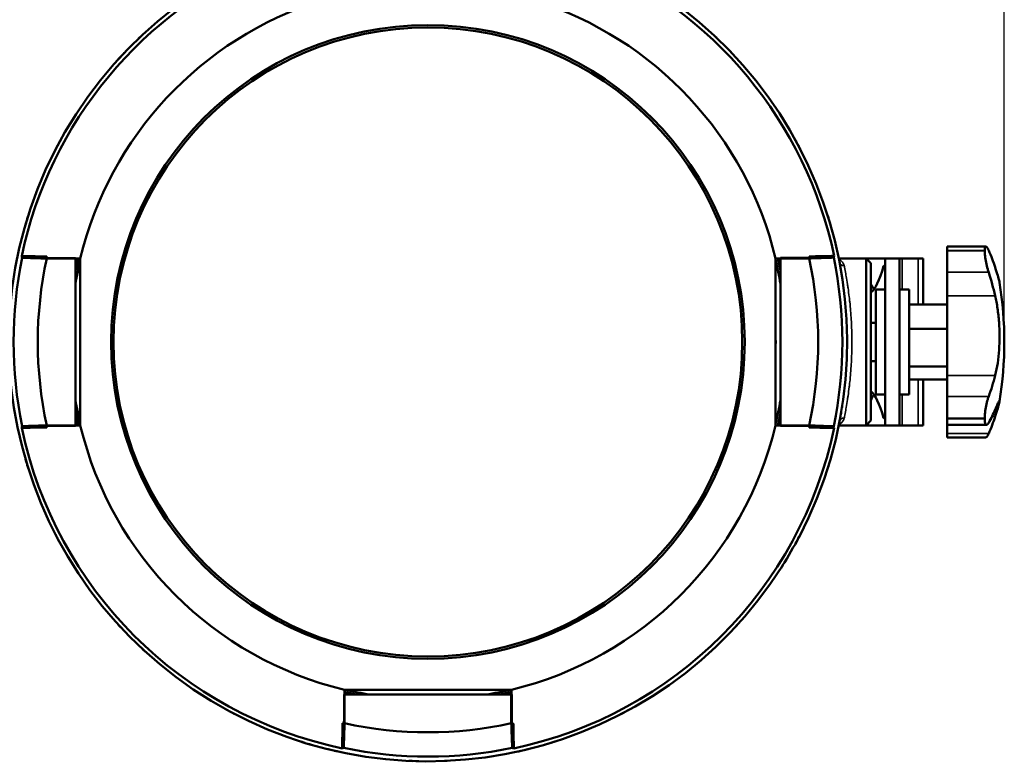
# Model space of a CAD drawing. Header units: millimetres. Extents: x 40 to 2195, y 40 to 1687.
# Tile 38 of 185: x 838 to 1045, y 274 to 430. Entities that reach past the tile are written whole.
import ezdxf

# ---------------------------------------------------------------- set-up
doc = ezdxf.new("R2010")
doc.units = ezdxf.units.MM
doc.header["$LTSCALE"] = 8
for name, color, linetype, lineweight in [('Dimension (ISO)', 7, 'Continuous', 25), ('Visible (ISO)', 7, 'Continuous', 50), ('Visible Narrow (ISO)', 7, 'Continuous', 35)]:
    doc.layers.add(name, color=color, linetype=linetype, lineweight=lineweight)
doc.styles.add('Note Text (ANSI)', font='tahoma.ttf')
doc.dimstyles.new('Default (ISO)', dxfattribs={"dimscale": 8, "dimtxt": 1, "dimasz": 2.5, "dimexe": 3.175, "dimexo": 0, "dimgap": 0.762, "dimtad": 1, "dimrnd": 1e-08, "dimzin": 0, "dimdsep": 46, "dimtxsty": 'Note Text (ANSI)', "dimcen": 0.09, "dimdle": 10, "dimclrd": 1, "dimclre": 1, "dimclrt": 1, "dimazin": 0, "dimtfac": 3.5052, "dimtmove": 0, "dimatfit": 3, "dimfxl": 1, "dimtolj": 1, "dimtzin": 0, "dimlwd": -1, "dimlwe": -1, "dimarcsym": 0})

# ---------------------------------------------------------------- blocks, each defined once
blk = doc.blocks.new('*D11')
at = {"layer": 'Defpoints', "color": 0, "transparency": 16777216}
for p in [(802.96, 490.32), (802.96, 362.32), (1044.96, 362.32)]:
    blk.add_point(p, dxfattribs=at)
at = {"layer": 'Dimension (ISO)', "color": 1, "transparency": 16777216}
for p, q in [((802.96, 362.32), (802.96, 515.72)), ((1044.96, 362.32), (1044.96, 515.72)), ((1024.96, 490.32), (822.96, 490.32))]:
    blk.add_line(p, q, dxfattribs=at)
for points in [[(822.96, 493.65), (822.96, 486.98), (802.96, 490.32)], [(1024.96, 493.65), (1024.96, 486.98), (1044.96, 490.32)]]:
    blk.add_solid(points, dxfattribs=at)
at = {"layer": 'Dimension (ISO)', "color": 1, "transparency": 16777216, "insert": (871.4, 506.88), "char_height": 8, "attachment_point": 1, "style": 'Note Text (ANSI)'}
blk.add_mtext('\\A1;242.00 mm [9.528 in]', dxfattribs=at)

msp = doc.modelspace()

# ---------------------------------------------------------------- linework, layer by layer
at = {"layer": 'Visible (ISO)'}
for p, q in [((1032.956, 382.343), (1032.956, 381.506)), ((1041.081, 382.343), (1032.956, 382.343)), ((1032.956, 381.506), (1032.956, 381.429)), ((1032.956, 381.429), (1032.956, 376.931)), ((1040.839, 381.506), (1040.839, 381.429)), ((849.956, 379.817), (843.93, 379.817)), ((843.956, 379.956), (843.956, 380.236)), ((844.956, 379.921), (843.956, 379.956)), ((849.956, 379.921), (844.956, 379.921)), ((849.956, 379.921), (849.956, 379.817)), ((849.956, 344.817), (849.956, 379.817)), ((850.971, 344.792), (850.971, 379.841)), ((996.941, 379.841), (996.941, 344.792)), ((1002.956, 379.942), (997.956, 379.938)), ((997.956, 379.938), (997.956, 379.833)), ((1003.979, 379.838), (997.956, 379.833)), ((997.956, 379.833), (997.956, 344.8)), ((1003.956, 379.977), (1002.956, 379.942)), ((1003.956, 380.257), (1003.956, 379.977)), ((1010.199, 379.817), (1015.956, 379.817)), ((1011.748, 378.317), (1011.749, 378.317)), ((1015.956, 344.817), (1015.956, 379.817)), ((1016.956, 378.817), (1015.956, 379.817)), ((1015.956, 379.817), (1019.956, 379.817)), ((1016.956, 345.817), (1016.956, 378.817)), ((1019.886, 378.317), (1019.675, 378.317)), ((1019.886, 378.317), (1019.956, 378.317)), ((1019.956, 379.817), (1022.956, 379.817)), ((1019.956, 344.817), (1019.956, 379.817)), ((1022.956, 379.817), (1023.484, 379.817)), ((1022.956, 379.817), (1022.956, 344.817)), ((1023.484, 379.817), (1026.901, 379.817)), ((1027.956, 379.817), (1026.901, 379.817)), ((1027.956, 379.817), (1027.956, 370.195)), ((1032.956, 371.982), (1032.956, 376.931)), ((1017.956, 351.317), (1017.956, 373.317)), ((1017.956, 373.317), (1019.956, 373.317)), ((1024.956, 373.317), (1022.956, 373.317)), ((1024.956, 373.317), (1024.956, 351.317)), ((1032.956, 370.195), (1024.956, 370.195)), ((1032.956, 355.263), (1032.956, 371.982)), ((1017.956, 366.317), (1016.956, 366.317)), ((1032.956, 365.053), (1024.956, 365.053)), ((1017.956, 358.317), (1016.956, 358.317)), ((1032.956, 357.174), (1024.956, 357.174)), ((1032.956, 354.438), (1024.956, 354.438)), ((1027.956, 354.438), (1027.956, 344.817)), ((1032.956, 350.866), (1032.956, 355.263)), ((1017.956, 351.317), (1019.956, 351.317)), ((1024.956, 351.317), (1022.956, 351.317)), ((1032.956, 350.866), (1032.956, 346.292)), ((1011.041, 346.317), (1011.041, 346.317)), ((1016.956, 345.817), (1015.956, 344.817)), ((1019.886, 346.317), (1019.675, 346.317)), ((1019.886, 346.317), (1019.956, 346.317)), ((1032.956, 346.292), (1032.956, 346.201)), ((1032.956, 346.201), (1032.956, 344.922)), ((1040.839, 346.292), (1040.839, 346.201)), ((843.93, 344.817), (849.956, 344.817)), ((843.956, 344.677), (844.956, 344.712)), ((843.956, 344.398), (843.956, 344.677)), ((844.956, 344.712), (849.956, 344.712)), ((849.956, 344.712), (849.956, 344.817)), ((997.956, 344.695), (997.956, 344.8)), ((997.956, 344.8), (1003.979, 344.795)), ((997.956, 344.695), (1002.956, 344.691)), ((1002.956, 344.691), (1003.956, 344.656)), ((1003.956, 344.656), (1003.956, 344.376)), ((1010.199, 344.817), (1015.956, 344.817)), ((1015.956, 344.817), (1019.956, 344.817)), ((1022.956, 344.817), (1019.956, 344.817)), ((1023.484, 344.817), (1022.956, 344.817)), ((1026.901, 344.817), (1023.484, 344.817)), ((1026.901, 344.817), (1027.956, 344.817)), ((1032.956, 343.093), (1032.956, 344.922)), ((1032.956, 344.922), (1041.209, 344.922)), ((1032.956, 343.093), (1032.956, 342.29)), ((1041.081, 342.29), (1032.956, 342.29)), ((906.352, 288.317), (906.352, 283.317)), ((906.352, 288.317), (906.456, 288.317)), ((941.481, 289.332), (906.432, 289.332)), ((941.456, 288.317), (906.456, 288.317)), ((906.456, 288.317), (906.456, 282.29)), ((941.561, 288.317), (941.456, 288.317)), ((941.456, 282.29), (941.456, 288.317)), ((941.561, 283.317), (941.561, 288.317)), ((906.352, 283.317), (906.317, 282.317)), ((941.596, 282.317), (941.561, 283.317)), ((906.317, 282.317), (906.037, 282.317)), ((941.875, 282.317), (941.596, 282.317))]:
    msp.add_line(p, q, dxfattribs=at)
for radius in [66.5, 66]:
    msp.add_circle((923.956, 362.317), radius, dxfattribs=at)
for centre, radius, start, end in [((923.956, 362.317), 88, 332.27941, 327.72059), ((923.956, 362.317), 87.18, 112.57449, 168.06845), ((923.956, 362.317), 87.18, 11.94825, 67.42551), ((923.956, 362.317), 75.057, 107.44382, 166.49798), ((923.956, 362.317), 75.057, 13.50202, 72.55618), ((923.956, 362.317), 87.005, 168.27911, 191.72089), ((923.956, 362.317), 81.918, 167.6649, 192.3351), ((923.956, 362.317), 75.5, 166.57826, 168.55986), ((923.956, 362.317), 75, 166.68851, 170.63321), ((923.956, 362.317), 75, 9.36679, 13.31149), ((923.956, 362.317), 75.5, 11.44014, 13.42174), ((923.956, 362.317), 81.918, 347.6498, 12.3502), ((923.956, 362.317), 87.005, 348.26245, 11.73755), ((967.008, 362.317), 77.949, 350.76719, 9.23281), ((923.956, 362.317), 73, 178.83675, 181.16325), ((923.956, 362.317), 73, 358.83675, 1.16325), ((923.956, 362.317), 75, 189.36679, 193.31149), ((923.956, 362.317), 75, 346.68851, 350.63321), ((923.956, 362.317), 75.5, 191.44014, 193.42174), ((923.956, 362.317), 75.5, 346.57826, 348.55986), ((923.956, 362.317), 87.18, 191.93155, 258.06845), ((923.956, 362.317), 75.057, 193.50202, 256.49798), ((923.956, 362.317), 75.057, 283.50202, 346.49798), ((923.956, 362.317), 87.18, 281.93155, 348.05175), ((923.956, 362.317), 87.99, 327.72032, 332.27968), ((923.956, 362.317), 75.5, 256.57826, 258.55986), ((923.956, 362.317), 75, 256.68851, 260.63321), ((923.956, 362.317), 73, 268.83675, 271.16325), ((923.956, 362.317), 75, 279.36679, 283.31149), ((923.956, 362.317), 75.5, 281.44014, 283.42174), ((923.956, 362.317), 81.918, 257.6649, 282.3351), ((923.956, 362.317), 87.005, 258.27911, 281.72089)]:
    msp.add_arc(centre, radius, start, end, dxfattribs=at)
for centre, major_axis, ratio, start_param, end_param in [((967.008, 368.32), (77.565, 0), 0.6295435, 0.1990725, 0.2741393), ((1019.675, 373.302), (0, 5.015), 0.0547966, 6.283183, 6.4657208), ((1016.083, 727.4), (0, 355.083), 0.054878, 3.1864298, 3.3244002), ((967.008, 358.568), (77.565, 0), 0.8744805, 0.1990725, 0.2741393), ((1019.088, 727.4), (0, 355.083), 0.054878, 3.0320095, 3.064423), ((967.008, 367.181), (77.565, 0), 0.7769653, 6.009046, 6.0841128), ((1016.083, -2.767), (0, 355.083), 0.054878, 6.1003778, 6.2383482), ((1019.088, -2.767), (0, 355.083), 0.054878, 0.0771696, 0.1095832), ((967.008, 355.559), (77.565, 0), 0.4850607, 6.009046, 6.0841128), ((1019.675, 351.331), (0, -5.015), 0.0547966, 6.1006498, 6.2831876), ((967.008, 356.313), (77.565, 0), 0.6295435, 6.009046, 6.0841128)]:
    msp.add_ellipse(centre, major_axis=major_axis, ratio=ratio, start_param=start_param, end_param=end_param, dxfattribs=at)
for points in [[(863.097, 425.878), (863.21, 425.987), (863.341, 426.112), (863.484, 426.246)], [(864.038, 426.766), (864.232, 426.947), (864.437, 427.136), (864.642, 427.322)], [(983.277, 427.317), (983.479, 427.133), (983.682, 426.946), (983.874, 426.767)], [(984.43, 426.246), (984.574, 426.11), (984.706, 425.984), (984.82, 425.874)], [(858.951, 421.632), (859.138, 421.837), (859.327, 422.042), (859.508, 422.236)], [(860.023, 422.785), (860.147, 422.917), (860.263, 423.039), (860.366, 423.147)], [(987.518, 423.176), (987.627, 423.063), (987.752, 422.932), (987.886, 422.789)], [(988.406, 422.235), (988.587, 422.041), (988.776, 421.836), (988.962, 421.631)], [(849.399, 409.063), (849.539, 409.286), (849.687, 409.52), (849.835, 409.752)], [(998.079, 409.749), (998.227, 409.519), (998.374, 409.285), (998.513, 409.063)], [(848.74, 407.995), (848.817, 408.122), (848.905, 408.266), (849.001, 408.421)], [(998.915, 408.416), (999.019, 408.247), (999.114, 408.091), (999.196, 407.956)], [(845.817, 402.792), (845.943, 403.035), (846.071, 403.28), (846.194, 403.511)], [(846.554, 404.183), (846.648, 404.357), (846.735, 404.518), (846.812, 404.656)], [(1001.104, 404.652), (1001.18, 404.514), (1001.266, 404.355), (1001.36, 404.183)], [(1001.718, 403.512), (1001.842, 403.279), (1001.972, 403.031), (1002.099, 402.785)], [(839.841, 388.173), (839.918, 388.426), (840.002, 388.692), (840.085, 388.956)], [(1007.83, 388.949), (1007.913, 388.688), (1007.995, 388.424), (1008.072, 388.174)], [(839.469, 386.933), (839.513, 387.084), (839.564, 387.257), (839.62, 387.445)], [(1008.293, 387.444), (1008.349, 387.255), (1008.401, 387.079), (1008.445, 386.927)], [(1009.142, 380.016), (1009.177, 380.132), (1009.212, 380.249), (1009.247, 380.365)], [(838.66, 380.34), (838.695, 380.224), (838.73, 380.108), (838.766, 379.991)], [(838.766, 379.991), (839.349, 379.971), (840.509, 379.932), (842.231, 379.874), (843.365, 379.836), (843.93, 379.817)], [(1003.979, 379.838), (1004.543, 379.857), (1005.677, 379.896), (1007.399, 379.956), (1008.559, 379.996), (1009.142, 380.016)], [(1010.411, 378.736), (1010.414, 378.72), (1010.421, 378.683), (1010.433, 378.619)], [(1010.426, 378.656), (1010.433, 378.62), (1010.442, 378.572), (1010.453, 378.514)], [(1010.726, 347.65), (1010.694, 347.463), (1010.661, 347.273), (1010.63, 347.095)], [(1010.929, 348.906), (1010.91, 348.788), (1010.889, 348.653), (1010.866, 348.508)], [(1010.582, 346.823), (1010.567, 346.739), (1010.552, 346.658), (1010.538, 346.582)], [(838.766, 344.642), (838.73, 344.526), (838.695, 344.409), (838.66, 344.293)], [(843.93, 344.817), (843.366, 344.797), (842.231, 344.759), (840.509, 344.701), (839.349, 344.662), (838.766, 344.642)], [(1009.142, 344.617), (1008.559, 344.637), (1007.399, 344.677), (1005.678, 344.737), (1004.543, 344.776), (1003.979, 344.795)], [(1009.247, 344.268), (1009.212, 344.384), (1009.177, 344.501), (1009.142, 344.617)], [(839.62, 337.189), (839.564, 337.378), (839.512, 337.554), (839.468, 337.706)], [(1008.443, 337.701), (1008.399, 337.55), (1008.348, 337.376), (1008.292, 337.188)], [(840.083, 335.684), (840, 335.945), (839.918, 336.209), (839.841, 336.459)], [(1008.072, 336.461), (1007.994, 336.208), (1007.911, 335.941), (1007.827, 335.677)], [(846.195, 321.121), (846.071, 321.355), (845.941, 321.602), (845.814, 321.848)], [(846.809, 319.981), (846.733, 320.119), (846.647, 320.278), (846.553, 320.45)], [(1001.359, 320.45), (1001.265, 320.276), (1001.178, 320.115), (1001.101, 319.977)], [(1002.096, 321.841), (1001.97, 321.598), (1001.841, 321.353), (1001.719, 321.122)], [(848.998, 316.217), (848.894, 316.386), (848.799, 316.542), (848.717, 316.677)], [(999.194, 316.672), (999.112, 316.538), (999.018, 316.384), (998.915, 316.217)], [(849.834, 314.884), (849.686, 315.114), (849.539, 315.348), (849.399, 315.57)], [(998.514, 315.571), (998.373, 315.347), (998.224, 315.11), (998.075, 314.877)], [(859.506, 302.398), (859.327, 302.591), (859.139, 302.796), (858.953, 302.999)], [(860.396, 301.456), (860.287, 301.57), (860.162, 301.701), (860.027, 301.843)], [(987.886, 301.843), (987.75, 301.699), (987.624, 301.567), (987.514, 301.453)], [(988.957, 302.996), (988.773, 302.794), (988.585, 302.591), (988.407, 302.399)], [(863.483, 298.387), (863.339, 298.523), (863.207, 298.649), (863.093, 298.759)], [(864.636, 297.316), (864.434, 297.5), (864.231, 297.688), (864.039, 297.866)], [(983.875, 297.867), (983.681, 297.686), (983.476, 297.497), (983.271, 297.311)], [(984.816, 298.755), (984.703, 298.646), (984.572, 298.521), (984.429, 298.387)], [(877.211, 287.759), (876.986, 287.9), (876.75, 288.049), (876.517, 288.198)], [(878.312, 287.079), (878.178, 287.161), (878.023, 287.255), (877.856, 287.358)], [(970.056, 287.358), (969.887, 287.254), (969.732, 287.159), (969.597, 287.077)], [(971.394, 288.197), (971.161, 288.048), (970.926, 287.899), (970.703, 287.759)], [(882.09, 284.914), (881.916, 285.008), (881.755, 285.095), (881.617, 285.172)], [(883.481, 284.177), (883.238, 284.303), (882.993, 284.432), (882.762, 284.554)], [(965.152, 284.555), (964.918, 284.431), (964.671, 284.301), (964.425, 284.174)], [(966.292, 285.169), (966.154, 285.093), (965.995, 285.007), (965.822, 284.913)], [(906.282, 277.126), (906.302, 277.709), (906.341, 278.869), (906.399, 280.591), (906.437, 281.726), (906.456, 282.29)], [(941.456, 282.29), (941.476, 281.726), (941.514, 280.591), (941.572, 278.869), (941.611, 277.709), (941.631, 277.126)], [(898.1, 278.201), (897.847, 278.278), (897.581, 278.362), (897.317, 278.446)], [(899.34, 277.83), (899.189, 277.874), (899.016, 277.925), (898.828, 277.981)], [(905.933, 277.02), (906.049, 277.055), (906.165, 277.09), (906.282, 277.126)], [(941.631, 277.126), (941.747, 277.09), (941.864, 277.055), (941.98, 277.02)], [(949.083, 277.98), (948.893, 277.923), (948.717, 277.872), (948.565, 277.827)], [(950.589, 278.443), (950.327, 278.36), (950.063, 278.278), (949.813, 278.201)], [(903.55, 276.715), (903.357, 276.761), (903.18, 276.804), (903.026, 276.842)], [(905.084, 276.364), (904.816, 276.423), (904.547, 276.483), (904.292, 276.542)], [(943.622, 276.542), (943.364, 276.483), (943.092, 276.422), (942.821, 276.362)], [(944.882, 276.841), (944.729, 276.803), (944.553, 276.761), (944.363, 276.715)], [(920.752, 274.375), (920.488, 274.385), (920.209, 274.396), (919.932, 274.409)], [(922.046, 274.337), (921.889, 274.341), (921.708, 274.345), (921.512, 274.35)], [(927.961, 274.408), (927.785, 274.4), (927.609, 274.392), (927.437, 274.385)]]:
    msp.add_open_spline(points, degree=3, dxfattribs=at)
for points, weights in [([(1003.956, 380.257), (1006.52, 380.309), (1009.247, 380.365)], [1.00688906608, 1.00492658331, 1.00197876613]), ([(838.66, 380.34), (841.39, 380.286), (843.956, 380.236)], [1.00197920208, 1.00493042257, 1.00689430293]), ([(849.957, 379.841), (850.468, 379.841), (850.972, 379.841)], [1.00195425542, 1.0016667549, 1.0013341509]), ([(996.94, 379.841), (997.445, 379.841), (997.956, 379.841)], [1.0013341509, 1.0016667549, 1.00195425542]), ([(843.956, 344.398), (841.39, 344.347), (838.66, 344.293)], [1.00689429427, 1.00493041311, 1.00197919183]), ([(850.972, 344.792), (850.468, 344.792), (849.957, 344.792)], [1.0013341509, 1.0016667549, 1.00195425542]), ([(997.956, 344.792), (997.445, 344.792), (996.94, 344.792)], [1.00195425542, 1.0016667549, 1.0013341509]), ([(1009.247, 344.268), (1006.52, 344.324), (1003.956, 344.376)], [1.00197875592, 1.00492657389, 1.00688905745]), ([(906.432, 288.317), (906.432, 288.828), (906.432, 289.333)], [1.00195425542, 1.0016667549, 1.0013341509]), ([(941.481, 289.333), (941.481, 288.828), (941.481, 288.317)], [1.0013341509, 1.0016667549, 1.00195425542]), ([(905.933, 277.02), (905.987, 279.75), (906.037, 282.317)], [1.00197919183, 1.00493041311, 1.00689429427]), ([(941.875, 282.317), (941.926, 279.75), (941.98, 277.02)], [1.00689429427, 1.00493041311, 1.00197919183])]:
    msp.add_rational_spline(points, weights, degree=2, dxfattribs=at)
for points, knots in [([(1040.839, 381.506), (1040.839, 381.795), (1040.865, 382.033), (1040.97, 382.319), (1041.048, 382.367), (1041.231, 382.293), (1041.35, 382.159), (1041.542, 381.823), (1041.609, 381.689), (1041.676, 381.54)], [-2.21339852, -2.21339852, -2.21339852, -2.21339852, -2.07805537, -2.07805537, -1.94271222, -1.94271222, -1.80131707, -1.80131707, -1.73056918, -1.73056918, -1.73056918, -1.73056918]), ([(1041.676, 376.931), (1041.609, 377.14), (1041.542, 377.363), (1041.35, 378.055), (1041.231, 378.55), (1041.048, 379.451), (1040.97, 379.916), (1040.865, 380.76), (1040.839, 381.139), (1040.839, 381.429)], [-0.48282934, -0.48282934, -0.48282934, -0.48282934, -0.41208145, -0.41208145, -0.2706863, -0.2706863, -0.13534315, -0.13534315, 0, 0, 0, 0]), ([(1043.041, 377.977), (1043.048, 377.953), (1043.056, 377.93), (1043.264, 377.279), (1043.434, 376.728), (1043.704, 375.816), (1043.803, 375.455), (1043.905, 375.041), (1043.931, 374.916), (1043.946, 374.823)], [7.6436281, 7.6436281, 7.6436281, 7.6436281, 7.65451694, 7.65451694, 7.94493409, 7.94493409, 8.23535124, 8.23535124, 8.40459002, 8.40459002, 8.40459002, 8.40459002]), ([(1043.041, 355.263), (1043.048, 355.292), (1043.056, 355.322), (1043.264, 356.138), (1043.434, 356.993), (1043.704, 358.778), (1043.803, 359.709), (1043.93, 361.545), (1043.963, 362.507), (1043.958, 364.473), (1043.921, 365.476), (1043.777, 367.455), (1043.669, 368.431), (1043.394, 370.29), (1043.227, 371.173), (1043.041, 371.982)], [7.6436281, 7.6436281, 7.6436281, 7.6436281, 7.6545169, 7.6545169, 7.9449341, 7.9449341, 8.2353512, 8.2353512, 8.5184037, 8.5184037, 8.8014561, 8.8014561, 9.0845086, 9.0845086, 9.367561, 9.367561, 9.367561, 9.367561]), ([(1040.839, 346.292), (1040.839, 346.639), (1040.865, 347.065), (1040.97, 347.972), (1041.048, 348.454), (1041.231, 349.355), (1041.35, 349.834), (1041.542, 350.478), (1041.609, 350.681), (1041.676, 350.866)], [-2.21339852, -2.21339852, -2.21339852, -2.21339852, -2.07805537, -2.07805537, -1.94271222, -1.94271222, -1.80131707, -1.80131707, -1.73056918, -1.73056918, -1.73056918, -1.73056918]), ([(1043.041, 346.656), (1043.048, 346.68), (1043.056, 346.703), (1043.264, 347.354), (1043.434, 347.905), (1043.704, 348.817), (1043.803, 349.178), (1043.93, 349.695), (1043.963, 349.872), (1043.958, 350.032), (1043.921, 350.015), (1043.777, 349.781), (1043.669, 349.565), (1043.394, 348.958), (1043.227, 348.567), (1043.041, 348.119)], [7.6436281, 7.6436281, 7.6436281, 7.6436281, 7.6545169, 7.6545169, 7.9449341, 7.9449341, 8.2353512, 8.2353512, 8.5184037, 8.5184037, 8.8014561, 8.8014561, 9.0845086, 9.0845086, 9.367561, 9.367561, 9.367561, 9.367561]), ([(1010.359, 345.627), (1010.345, 345.554), (1010.349, 345.572), (1010.299, 345.316), (1010.275, 345.196), (1010.212, 344.883), (1010.194, 344.793), (1010.158, 344.616), (1010.148, 344.567), (1010.123, 344.446), (1010.11, 344.382), (1010.085, 344.263)], [0, 0, 0, 0, 0.9701745, 0.9701745, 1.527885, 1.527885, 1.7138563, 1.7138563, 1.7758231, 1.7758231, 1.8384309, 1.8384309, 1.8384309, 1.8384309]), ([(1010.412, 345.903), (1010.412, 345.9), (1010.411, 345.899), (1010.411, 345.898), (1010.411, 345.898), (1010.411, 345.898)], [0.0323779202, 0.0323779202, 0.0323779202, 0.0323779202, 0.0397665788, 0.0397665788, 0.042054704, 0.042054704, 0.042054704, 0.042054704]), ([(1041.676, 345.374), (1041.609, 345.259), (1041.542, 345.162), (1041.35, 344.943), (1041.231, 344.895), (1041.048, 344.978), (1040.97, 345.109), (1040.865, 345.548), (1040.839, 345.856), (1040.839, 346.201)], [-0.48282934, -0.48282934, -0.48282934, -0.48282934, -0.41208145, -0.41208145, -0.2706863, -0.2706863, -0.13534315, -0.13534315, 0, 0, 0, 0]), ([(1041.081, 342.291), (1041.099, 342.291), (1041.118, 342.295), (1041.231, 342.34), (1041.35, 342.474), (1041.542, 342.81), (1041.609, 342.944), (1041.676, 343.093)], [0.24108252, 0.24108252, 0.24108252, 0.24108252, 0.2706863, 0.2706863, 0.41208145, 0.41208145, 0.48282934, 0.48282934, 0.48282934, 0.48282934])]:
    msp.add_open_spline(points, degree=3, knots=knots, dxfattribs=at)
at = {"layer": 'Visible Narrow (ISO)'}
for p, q in [((1040.839, 381.506), (1032.956, 381.506)), ((1032.956, 381.429), (1040.839, 381.429)), ((850.971, 379.841), (850.971, 379.841)), ((996.941, 379.841), (996.941, 379.841)), ((1010.236, 379.633), (1010.236, 379.633)), ((1019.886, 378.317), (1019.886, 373.317)), ((1023.484, 379.817), (1023.484, 373.317)), ((1026.901, 379.817), (1026.901, 370.195)), ((1032.956, 376.931), (1041.676, 376.931)), ((1011.845, 375.583), (1011.845, 375.583)), ((1043.041, 371.982), (1032.956, 371.982)), ((1026.901, 354.438), (1026.901, 344.817)), ((1043.041, 355.263), (1032.956, 355.263)), ((1019.886, 351.317), (1019.886, 346.317)), ((1023.484, 351.317), (1023.484, 344.817)), ((1041.676, 350.866), (1032.956, 350.866)), ((1011.845, 349.05), (1011.845, 349.05)), ((1040.839, 346.292), (1032.956, 346.292)), ((1032.956, 346.201), (1040.839, 346.201)), ((1043.041, 346.656), (1042.369, 346.656)), ((850.971, 344.792), (850.971, 344.792)), ((996.941, 344.792), (996.941, 344.792)), ((1010.236, 345), (1010.236, 345)), ((1041.676, 343.093), (1032.956, 343.093)), ((906.432, 289.332), (906.432, 289.332)), ((941.481, 289.332), (941.481, 289.332))]:
    msp.add_line(p, q, dxfattribs=at)
for centre, major_axis, ratio, start_param, end_param in [((1010.236, 380.623), (0.429, 0.903), 0.9468516, 3.6066493, 3.6067142), ((1011.341, 379.196), (-0.982, -0.19), 0.9095577, 6.283084, 7.6800337), ((1011.341, 345.437), (-0.982, 0.19), 0.9095567, 4.886307, 6.2831866), ((1010.236, 344.01), (0.429, -0.903), 0.9468482, 2.6764798, 2.6765436)]:
    msp.add_ellipse(centre, major_axis=major_axis, ratio=ratio, start_param=start_param, end_param=end_param, dxfattribs=at)
for points, knots in [([(1010.236, 379.633), (1010.305, 379.602), (1010.371, 379.568), (1010.434, 379.531), (1010.469, 379.51), (1010.503, 379.489), (1010.536, 379.467), (1010.6, 379.424), (1010.661, 379.378), (1010.717, 379.329), (1010.744, 379.307), (1010.769, 379.284), (1010.794, 379.26), (1010.85, 379.207), (1010.902, 379.151), (1010.949, 379.095), (1010.968, 379.072), (1010.986, 379.05), (1011.003, 379.027), (1011.049, 378.966), (1011.09, 378.904), (1011.127, 378.841), (1011.139, 378.821), (1011.15, 378.801), (1011.161, 378.78), (1011.197, 378.714), (1011.227, 378.648), (1011.253, 378.583), (1011.259, 378.565), (1011.266, 378.548), (1011.272, 378.531), (1011.297, 378.462), (1011.317, 378.393), (1011.332, 378.325), (1011.335, 378.311), (1011.338, 378.297), (1011.341, 378.283)], [0, 0, 0, 0, 0.1072969, 0.1072969, 0.1072969, 0.1666667, 0.1666667, 0.1666667, 0.2803096, 0.2803096, 0.2803096, 0.3333333, 0.3333333, 0.3333333, 0.4530474, 0.4530474, 0.4530474, 0.5, 0.5, 0.5, 0.6258993, 0.6258993, 0.6258993, 0.6666667, 0.6666667, 0.6666667, 0.7986372, 0.7986372, 0.7986372, 0.8333333, 0.8333333, 0.8333333, 0.9713732, 0.9713732, 0.9713732, 1, 1, 1, 1]), ([(1011.341, 378.283), (1011.361, 378.187), (1011.381, 378.086), (1011.402, 377.98), (1011.482, 377.581), (1011.571, 377.121), (1011.665, 376.604), (1011.697, 376.433), (1011.728, 376.255), (1011.761, 376.072), (1011.851, 375.556), (1011.944, 374.995), (1012.036, 374.395), (1012.075, 374.139), (1012.114, 373.875), (1012.153, 373.605), (1012.236, 373.02), (1012.318, 372.404), (1012.395, 371.762), (1012.436, 371.417), (1012.475, 371.065), (1012.513, 370.706), (1012.579, 370.09), (1012.639, 369.454), (1012.692, 368.803), (1012.727, 368.37), (1012.76, 367.93), (1012.789, 367.485), (1012.828, 366.872), (1012.862, 366.249), (1012.888, 365.619), (1012.909, 365.105), (1012.926, 364.586), (1012.937, 364.065), (1012.95, 363.486), (1012.956, 362.904), (1012.956, 362.323), (1012.956, 361.741), (1012.95, 361.16), (1012.938, 360.581), (1012.926, 360.06), (1012.91, 359.541), (1012.888, 359.026), (1012.862, 358.397), (1012.829, 357.774), (1012.789, 357.16), (1012.76, 356.714), (1012.728, 356.274), (1012.693, 355.84), (1012.64, 355.188), (1012.58, 354.552), (1012.514, 353.934), (1012.476, 353.575), (1012.436, 353.222), (1012.395, 352.876), (1012.318, 352.233), (1012.237, 351.616), (1012.153, 351.03), (1012.114, 350.759), (1012.075, 350.495), (1012.036, 350.239), (1011.944, 349.638), (1011.851, 349.077), (1011.761, 348.561), (1011.728, 348.378), (1011.697, 348.2), (1011.665, 348.029), (1011.571, 347.512), (1011.482, 347.052), (1011.402, 346.653), (1011.381, 346.548), (1011.361, 346.447), (1011.341, 346.35)], [0.00000003, 0.00000003, 0.00000003, 0.00000003, 0.01737996, 0.01737996, 0.01737996, 0.08333333, 0.08333333, 0.08333333, 0.10521332, 0.10521332, 0.10521332, 0.16666667, 0.16666667, 0.16666667, 0.19295079, 0.19295079, 0.19295079, 0.25, 0.25, 0.25, 0.28065943, 0.28065943, 0.28065943, 0.33333333, 0.33333333, 0.33333333, 0.36838974, 0.36838974, 0.36838974, 0.41666667, 0.41666667, 0.41666667, 0.45613471, 0.45613471, 0.45613471, 0.5, 0.5, 0.5, 0.54384743, 0.54384743, 0.54384743, 0.58333333, 0.58333333, 0.58333333, 0.6315847, 0.6315847, 0.6315847, 0.66666667, 0.66666667, 0.66666667, 0.71931978, 0.71931978, 0.71931978, 0.75, 0.75, 0.75, 0.80703159, 0.80703159, 0.80703159, 0.83333333, 0.83333333, 0.83333333, 0.89476912, 0.89476912, 0.89476912, 0.91666667, 0.91666667, 0.91666667, 0.98258961, 0.98258961, 0.98258961, 1, 1, 1, 1]), ([(1011.341, 346.35), (1011.328, 346.286), (1011.312, 346.222), (1011.291, 346.158), (1011.288, 346.15), (1011.286, 346.142), (1011.283, 346.134), (1011.259, 346.064), (1011.231, 345.993), (1011.197, 345.922), (1011.196, 345.921), (1011.195, 345.92), (1011.195, 345.919), (1011.16, 345.847), (1011.12, 345.776), (1011.074, 345.706), (1011.07, 345.701), (1011.067, 345.696), (1011.063, 345.691), (1011.02, 345.626), (1010.972, 345.563), (1010.918, 345.502), (1010.909, 345.491), (1010.899, 345.481), (1010.889, 345.47), (1010.84, 345.416), (1010.786, 345.363), (1010.728, 345.313), (1010.71, 345.297), (1010.691, 345.282), (1010.673, 345.267), (1010.619, 345.223), (1010.561, 345.182), (1010.5, 345.143), (1010.472, 345.124), (1010.442, 345.107), (1010.412, 345.089), (1010.356, 345.057), (1010.297, 345.027), (1010.236, 345)], [0, 0, 0, 0, 0.1271851, 0.1271851, 0.1271851, 0.1428571, 0.1428571, 0.1428571, 0.2831564, 0.2831564, 0.2831564, 0.2857143, 0.2857143, 0.2857143, 0.4285714, 0.4285714, 0.4285714, 0.4391291, 0.4391291, 0.4391291, 0.5714286, 0.5714286, 0.5714286, 0.5950987, 0.5950987, 0.5950987, 0.7142857, 0.7142857, 0.7142857, 0.7510916, 0.7510916, 0.7510916, 0.8571429, 0.8571429, 0.8571429, 0.9070037, 0.9070037, 0.9070037, 1, 1, 1, 1])]:
    msp.add_open_spline(points, degree=3, knots=knots, dxfattribs=at)

# ---------------------------------------------------------------- dimensions: what is measured, and where the dimension line sits
at = {"layer": 'Dimension (ISO)', "color": 1, "true_color": 0xff0000}
dim = msp.add_linear_dim(base=(802.956, 490.317), p1=(1044.956, 362.317), p2=(802.956, 362.317), angle=180, text='<> mm [9.528 in]', dimstyle='Default (ISO)', override={"dimgap": 0.762, "dimdec": 2, "dimpost": '', "dimtol": 0, "dimlim": 0, "dimtp": 0, "dimtm": 0, "dimtdec": 2, "dimtofl": 0, "dimatfit": 1}, dxfattribs=at)
dim.commit()
dim.dimension.update_dxf_attribs({"geometry": '*D11', "text_midpoint": (923.956, 490.317), "dimtype": 160})

doc.saveas('drawing.dxf')
